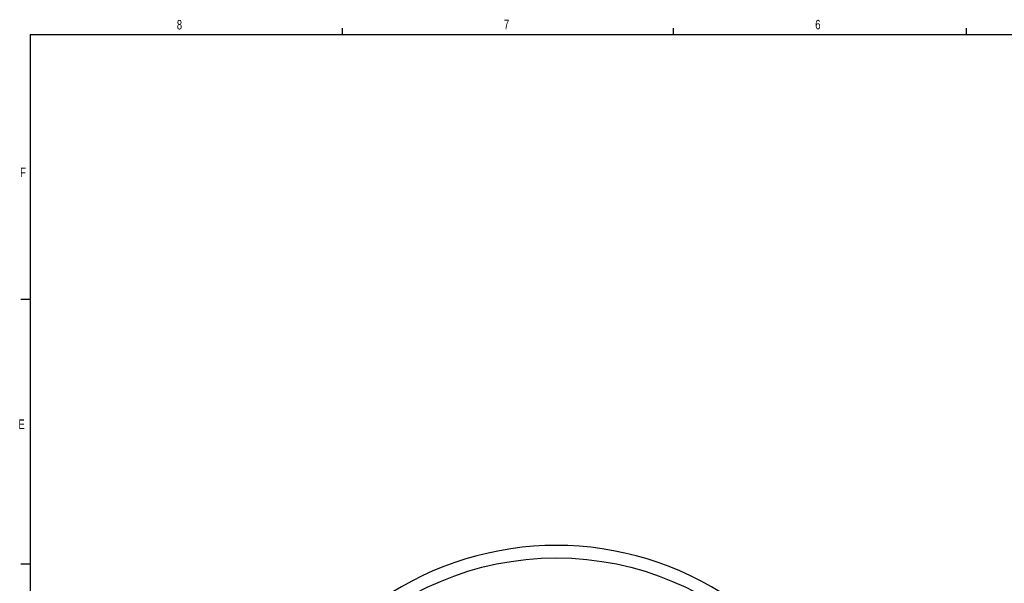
# Model space of a CAD drawing. Header units: inches. Extents: x 0.3 to 34.1, y 0.2 to 21.7.
# Tile 10 of 25: x 0.4 to 13.4, y 14.2 to 21.6. Entities that reach past the tile are written whole.
import ezdxf

# ---------------------------------------------------------------- set-up
doc = ezdxf.new("R2010")
doc.units = ezdxf.units.IN
doc.header["$MEASUREMENT"] = 0
doc.layers.add('SLD-0', color=7, linetype='Continuous', lineweight=25)
doc.styles.add('SLDTEXTSTYLE0', font='TXT', dxfattribs={"width": 0.75})

msp = doc.modelspace()

# ---------------------------------------------------------------- linework, layer by layer
at = {"color": 7, "linetype": 'Continuous', "lineweight": 25}
msp.add_circle((7.477, 10.553), 3.942, dxfattribs=at)
msp.add_arc((7.477, 10.553), 4.107, 55.6839, 124.3161, dxfattribs=at)
at = {"layer": 'SLD-0'}
for p, q in [((4.648, 21.411), (4.648, 21.495)), ((9.023, 21.411), (9.023, 21.495)), ((12.898, 21.411), (12.898, 21.495)), ((0.523, 21.411), (33.523, 21.411)), ((0.523, 21.411), (0.523, 0.411)), ((0.523, 17.911), (0.398, 17.911)), ((0.523, 14.411), (0.398, 14.411))]:
    msp.add_line(p, q, dxfattribs=at)

# ---------------------------------------------------------------- texts
at = {"color": 7, "linetype": 'Continuous', "lineweight": 0, "char_height": 0.125, "attachment_point": 1, "style": 'SLDTEXTSTYLE0'}
for s, insert in [('8', (2.46, 21.605)), ('7', (6.782, 21.608)), ('6', (10.897, 21.607)), ('F', (0.389, 19.653)), ('E', (0.366, 16.325))]:
    msp.add_mtext(s, dxfattribs=dict(at, insert=insert))

doc.saveas('drawing.dxf')
